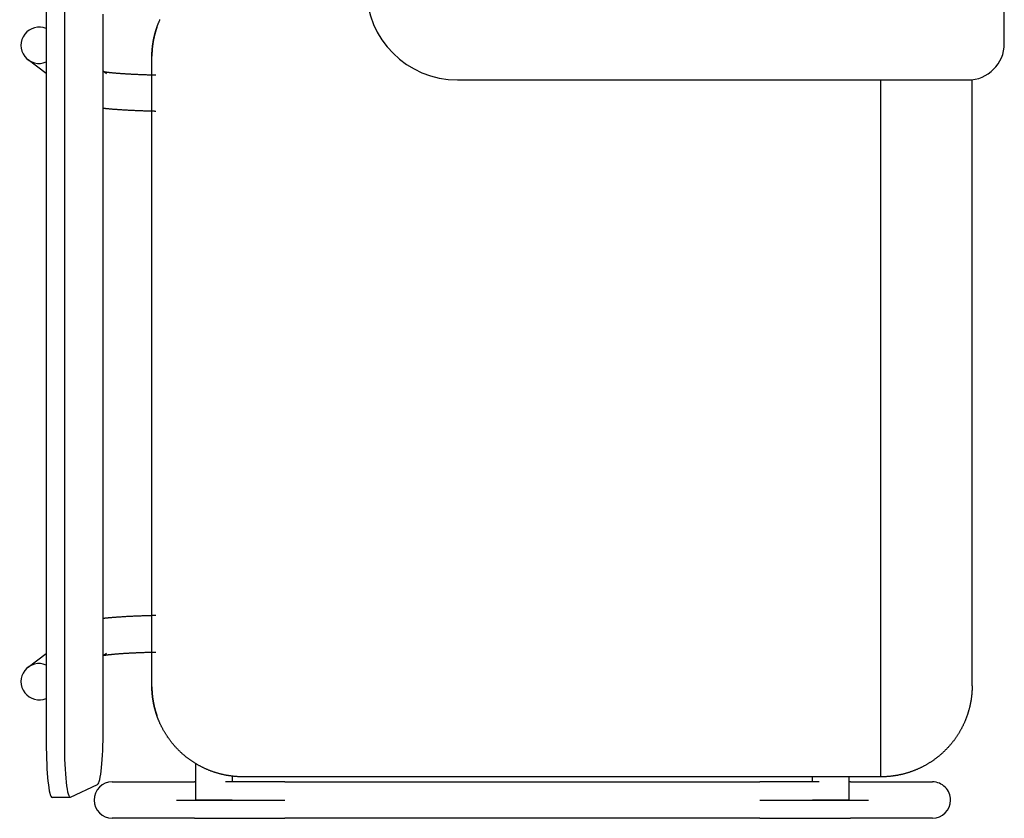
# Model space of a CAD drawing. Header units: metres. Extents: x -1 to 438, y -6 to 53.
# Tile 50 of 149: x 413.319 to 413.86, y 13.9 to 14.338. Entities that reach past the tile are written whole.
import ezdxf

# ---------------------------------------------------------------- set-up
doc = ezdxf.new("R2010")
doc.units = ezdxf.units.M
doc.linetypes.add('CONTINUA', pattern=[0])
doc.layers.add('PA MOBLES ACTUAL', color=7, linetype='CONTINUA', lineweight=25)

msp = doc.modelspace()

# ---------------------------------------------------------------- linework, layer by layer
at = {"layer": 'PA MOBLES ACTUAL', "color": 180, "transparency": 33554687}
for p, q in [((413.85957, 14.32486), (413.85957, 14.58486)), ((413.33397, 14.34803), (413.33397, 13.94111)), ((413.34391, 14.34803), (413.34391, 13.94111)), ((413.36521, 13.94811), (413.36521, 14.34103)), ((413.33397, 14.30841), (413.32402, 14.31597)), ((413.39192, 13.97179), (413.39192, 14.31794)), ((413.39192, 13.97179), (413.39192, 14.31794)), ((413.36521, 14.3098), (413.36699, 14.30845)), ((413.55957, 14.30486), (413.83957, 14.30486)), ((413.79192, 13.92237), (413.79192, 14.30486)), ((413.84192, 13.97237), (413.84192, 14.30499)), ((413.32402, 13.98255), (413.33397, 13.99011)), ((413.36699, 13.99008), (413.36521, 13.98872)), ((413.41605, 13.90959), (413.41605, 13.92958)), ((413.43605, 13.92271), (413.43605, 13.91959)), ((413.79192, 13.92237), (413.44192, 13.92237)), ((413.75431, 13.91959), (413.75431, 13.92237)), ((413.77431, 13.92237), (413.77431, 13.90959)), ((413.34727, 13.91114), (413.36217, 13.91814)), ((413.37018, 13.91959), (413.41524, 13.91959)), ((413.46493, 13.91959), (413.72543, 13.91959)), ((413.77512, 13.91959), (413.82018, 13.91959)), ((413.34711, 13.91111), (413.33717, 13.91111)), ((413.40536, 13.90959), (413.46493, 13.90959)), ((413.43605, 13.90959), (413.41605, 13.90959)), ((413.72543, 13.90959), (413.785, 13.90959)), ((413.77431, 13.90959), (413.75431, 13.90959)), ((413.41524, 13.89959), (413.37018, 13.89959)), ((413.72543, 13.89959), (413.46493, 13.89959)), ((413.82018, 13.89959), (413.77512, 13.89959))]:
    msp.add_line(p, q, dxfattribs=at)
for points in [[(413.39467, 14.33373), (413.3947, 14.33382), (413.39473, 14.33391), (413.39477, 14.33401), (413.3948, 14.3341), (413.39483, 14.33419), (413.39487, 14.33429), (413.3949, 14.33438), (413.39493, 14.33447), (413.39497, 14.33456), (413.395, 14.33466), (413.39503, 14.33475), (413.39507, 14.33484), (413.3951, 14.33493), (413.39514, 14.33503), (413.39517, 14.33512), (413.39521, 14.33521), (413.39524, 14.3353), (413.39528, 14.33539), (413.39531, 14.33549), (413.39535, 14.33558), (413.39539, 14.33567), (413.39542, 14.33576), (413.39546, 14.33585), (413.3955, 14.33594), (413.39553, 14.33604), (413.39557, 14.33613), (413.39561, 14.33622), (413.39564, 14.33631), (413.39568, 14.3364), (413.39572, 14.33649), (413.39585, 14.3368), (413.39598, 14.33711), (413.39611, 14.33741), (413.39624, 14.33772), (413.39638, 14.33802)], [(413.39192, 14.31795), (413.39192, 14.31795), (413.39192, 14.31795), (413.39192, 14.31795), (413.39192, 14.31796), (413.39192, 14.31796), (413.39192, 14.31796), (413.39192, 14.31796), (413.39192, 14.31796), (413.39192, 14.31796), (413.39192, 14.31796), (413.39192, 14.31797), (413.39192, 14.31797), (413.39192, 14.31797), (413.39192, 14.31797), (413.39192, 14.31797), (413.39192, 14.31797), (413.39192, 14.31797), (413.39192, 14.31798), (413.39192, 14.31798), (413.39192, 14.31798), (413.39192, 14.31798), (413.39192, 14.31798), (413.39192, 14.31798), (413.39192, 14.31799), (413.39192, 14.31799), (413.39192, 14.31799), (413.39192, 14.31799), (413.39192, 14.31799), (413.39192, 14.31799), (413.39192, 14.318), (413.39192, 14.318), (413.39192, 14.31801), (413.39192, 14.31801), (413.39192, 14.31802), (413.39192, 14.31802), (413.39192, 14.31803), (413.39192, 14.31803), (413.39192, 14.31804), (413.39192, 14.31805), (413.39192, 14.31805), (413.39192, 14.31806), (413.39192, 14.31806), (413.39192, 14.31807), (413.39192, 14.31808), (413.39192, 14.31808), (413.39192, 14.31809), (413.39192, 14.31809), (413.39192, 14.3181), (413.39192, 14.31811), (413.39192, 14.31811), (413.39192, 14.31812), (413.39192, 14.31812), (413.39192, 14.31813), (413.39192, 14.31814), (413.39192, 14.31814), (413.39192, 14.31815), (413.39192, 14.31816), (413.39192, 14.31816), (413.39192, 14.31817), (413.39192, 14.31818), (413.39192, 14.31818), (413.39192, 14.31819), (413.39192, 14.31819), (413.39192, 14.3182), (413.39192, 14.31821), (413.39192, 14.31821), (413.39192, 14.31822), (413.39192, 14.31823), (413.39192, 14.31823), (413.39192, 14.31824), (413.39192, 14.31824), (413.39192, 14.31825), (413.39192, 14.31826), (413.39192, 14.31826), (413.39192, 14.31827), (413.39192, 14.31828), (413.39192, 14.31828), (413.39192, 14.31829), (413.39192, 14.31829), (413.39192, 14.3183), (413.39192, 14.31831), (413.39192, 14.31831), (413.39192, 14.31832), (413.39192, 14.31833), (413.39192, 14.31833), (413.39192, 14.31834), (413.39193, 14.31834), (413.39193, 14.31835), (413.39193, 14.31836), (413.39193, 14.31836), (413.39193, 14.31842), (413.39193, 14.31849), (413.39193, 14.31855), (413.39193, 14.31862), (413.39193, 14.31869), (413.39194, 14.31875), (413.39194, 14.31882), (413.39194, 14.31889), (413.39194, 14.31896), (413.39194, 14.31903), (413.39195, 14.31909), (413.39195, 14.31916), (413.39195, 14.31923), (413.39195, 14.3193), (413.39196, 14.31937), (413.39196, 14.31944), (413.39196, 14.31951), (413.39197, 14.31958), (413.39197, 14.31965), (413.39197, 14.31972), (413.39197, 14.31979), (413.39198, 14.31986), (413.39198, 14.31993), (413.39199, 14.32), (413.39199, 14.32006), (413.39199, 14.32013), (413.392, 14.3202), (413.392, 14.32026), (413.392, 14.32033), (413.39201, 14.32039), (413.39202, 14.32061), (413.39204, 14.32082), (413.39205, 14.32104), (413.39207, 14.32126), (413.39209, 14.32148), (413.3921, 14.32171), (413.39213, 14.32193), (413.39215, 14.32215), (413.39217, 14.32238), (413.39219, 14.3226), (413.39222, 14.32283), (413.39224, 14.32306), (413.39227, 14.32329), (413.3923, 14.32352), (413.39233, 14.32375), (413.39236, 14.32398), (413.39239, 14.32421), (413.39242, 14.32444), (413.39245, 14.32467), (413.39249, 14.3249), (413.39252, 14.32514), (413.39256, 14.32537), (413.3926, 14.3256), (413.39264, 14.32584), (413.39268, 14.32607), (413.39272, 14.3263), (413.39276, 14.32654), (413.39281, 14.32677), (413.39285, 14.327), (413.3929, 14.32724), (413.39295, 14.32746), (413.39299, 14.32769), (413.39304, 14.32791), (413.39309, 14.32814), (413.39314, 14.32836), (413.39319, 14.32858), (413.39324, 14.3288), (413.3933, 14.32903), (413.39335, 14.32925), (413.3934, 14.32947), (413.39346, 14.32969), (413.39352, 14.32991), (413.39357, 14.33013), (413.39363, 14.33035), (413.39369, 14.33057), (413.39375, 14.33079), (413.39381, 14.331), (413.39387, 14.33122), (413.39394, 14.33143), (413.394, 14.33165), (413.39406, 14.33186), (413.39413, 14.33207), (413.39419, 14.33228), (413.39426, 14.33249), (413.39433, 14.3327), (413.39439, 14.33291), (413.39446, 14.33312), (413.39453, 14.33332), (413.3946, 14.33353), (413.39467, 14.33373)], [(413.39417, 14.3322), (413.39412, 14.33205), (413.39407, 14.33189), (413.39402, 14.33172), (413.39397, 14.33156), (413.39393, 14.3314), (413.39388, 14.33124), (413.39383, 14.33108), (413.39379, 14.33091), (413.39374, 14.33075), (413.3937, 14.33059), (413.39365, 14.33042), (413.39361, 14.33026), (413.39356, 14.33009), (413.39352, 14.32993), (413.39348, 14.32976), (413.39343, 14.32959), (413.39339, 14.32943), (413.39335, 14.32926), (413.39331, 14.32909), (413.39327, 14.32893), (413.39323, 14.32876), (413.39319, 14.32859), (413.39315, 14.32842), (413.39312, 14.32825), (413.39308, 14.32808), (413.39304, 14.32792), (413.39301, 14.32775), (413.39297, 14.32758), (413.39293, 14.32741), (413.3929, 14.32724), (413.39285, 14.327), (413.39281, 14.32677), (413.39276, 14.32654), (413.39272, 14.3263), (413.39268, 14.32607), (413.39264, 14.32584), (413.3926, 14.3256), (413.39256, 14.32537), (413.39252, 14.32514), (413.39249, 14.3249), (413.39245, 14.32467), (413.39242, 14.32444), (413.39239, 14.32421), (413.39236, 14.32398), (413.39233, 14.32375), (413.3923, 14.32352), (413.39227, 14.32329), (413.39224, 14.32306), (413.39222, 14.32283), (413.39219, 14.3226), (413.39217, 14.32238), (413.39215, 14.32215), (413.39213, 14.32193), (413.3921, 14.32171), (413.39209, 14.32148), (413.39207, 14.32126), (413.39205, 14.32104), (413.39204, 14.32082), (413.39202, 14.32061), (413.39201, 14.32039), (413.392, 14.32033), (413.392, 14.32026), (413.392, 14.3202), (413.39199, 14.32013), (413.39199, 14.32006), (413.39199, 14.32), (413.39198, 14.31993), (413.39198, 14.31986), (413.39197, 14.31979), (413.39197, 14.31972), (413.39197, 14.31965), (413.39197, 14.31958), (413.39196, 14.31951), (413.39196, 14.31944), (413.39196, 14.31937), (413.39195, 14.3193), (413.39195, 14.31923), (413.39195, 14.31916), (413.39195, 14.31909), (413.39194, 14.31903), (413.39194, 14.31896), (413.39194, 14.31889), (413.39194, 14.31882), (413.39194, 14.31875), (413.39193, 14.31869), (413.39193, 14.31862), (413.39193, 14.31855), (413.39193, 14.31849), (413.39193, 14.31842), (413.39193, 14.31836), (413.39193, 14.31836), (413.39193, 14.31835), (413.39193, 14.31834), (413.39192, 14.31834), (413.39192, 14.31833), (413.39192, 14.31833), (413.39192, 14.31832), (413.39192, 14.31831), (413.39192, 14.31831), (413.39192, 14.3183), (413.39192, 14.31829), (413.39192, 14.31829), (413.39192, 14.31828), (413.39192, 14.31828), (413.39192, 14.31827), (413.39192, 14.31826), (413.39192, 14.31826), (413.39192, 14.31825), (413.39192, 14.31824), (413.39192, 14.31824), (413.39192, 14.31823), (413.39192, 14.31823), (413.39192, 14.31822), (413.39192, 14.31821), (413.39192, 14.31821), (413.39192, 14.3182), (413.39192, 14.31819), (413.39192, 14.31819), (413.39192, 14.31818), (413.39192, 14.31818), (413.39192, 14.31817), (413.39192, 14.31816), (413.39192, 14.31816), (413.39192, 14.31815), (413.39192, 14.31814), (413.39192, 14.31814), (413.39192, 14.31813), (413.39192, 14.31812), (413.39192, 14.31812), (413.39192, 14.31811), (413.39192, 14.31811), (413.39192, 14.3181), (413.39192, 14.31809), (413.39192, 14.31809), (413.39192, 14.31808), (413.39192, 14.31808), (413.39192, 14.31807), (413.39192, 14.31806), (413.39192, 14.31806), (413.39192, 14.31805), (413.39192, 14.31805), (413.39192, 14.31804), (413.39192, 14.31803), (413.39192, 14.31803), (413.39192, 14.31802), (413.39192, 14.31802), (413.39192, 14.31801), (413.39192, 14.31801), (413.39192, 14.318), (413.39192, 14.318), (413.39192, 14.31799), (413.39192, 14.31799), (413.39192, 14.31799), (413.39192, 14.31799), (413.39192, 14.31799), (413.39192, 14.31799), (413.39192, 14.31798), (413.39192, 14.31798), (413.39192, 14.31798), (413.39192, 14.31798), (413.39192, 14.31798), (413.39192, 14.31798), (413.39192, 14.31797), (413.39192, 14.31797), (413.39192, 14.31797), (413.39192, 14.31797), (413.39192, 14.31797), (413.39192, 14.31797), (413.39192, 14.31797), (413.39192, 14.31796), (413.39192, 14.31796), (413.39192, 14.31796), (413.39192, 14.31796), (413.39192, 14.31796), (413.39192, 14.31796), (413.39192, 14.31796), (413.39192, 14.31795), (413.39192, 14.31795), (413.39192, 14.31795), (413.39192, 14.31794)], [(413.39467, 14.33373), (413.39465, 14.33368), (413.39463, 14.33363), (413.39462, 14.33358), (413.3946, 14.33353), (413.39458, 14.33348), (413.39456, 14.33342), (413.39455, 14.33337), (413.39453, 14.33332), (413.39451, 14.33327), (413.3945, 14.33322), (413.39448, 14.33317), (413.39446, 14.33312), (413.39445, 14.33307), (413.39443, 14.33302), (413.39441, 14.33297), (413.3944, 14.33292), (413.39438, 14.33287), (413.39436, 14.33282), (413.39435, 14.33276), (413.39433, 14.33271), (413.39431, 14.33266), (413.3943, 14.33261), (413.39428, 14.33256), (413.39426, 14.33251), (413.39425, 14.33246), (413.39423, 14.33241), (413.39422, 14.33236), (413.3942, 14.33231), (413.39418, 14.33226), (413.39417, 14.3322)], [(413.36566, 14.30946), (413.36571, 14.30945), (413.36577, 14.30944), (413.36583, 14.30943), (413.36589, 14.30942), (413.36595, 14.30941), (413.36602, 14.3094), (413.36608, 14.30938), (413.36615, 14.30937), (413.36622, 14.30936), (413.36629, 14.30935), (413.36637, 14.30934), (413.36644, 14.30933), (413.36652, 14.30932), (413.3666, 14.30931), (413.36668, 14.30929), (413.36676, 14.30928), (413.36685, 14.30927), (413.36693, 14.30926), (413.36702, 14.30924), (413.36711, 14.30923), (413.3672, 14.30922), (413.3673, 14.30921), (413.36739, 14.30919), (413.36749, 14.30918), (413.36759, 14.30917), (413.36769, 14.30915), (413.3678, 14.30914), (413.3679, 14.30913), (413.36801, 14.30911), (413.36812, 14.3091), (413.36833, 14.30908), (413.36855, 14.30905), (413.36878, 14.30902), (413.36901, 14.309), (413.36925, 14.30897), (413.3695, 14.30895), (413.36975, 14.30892), (413.37001, 14.30889), (413.37028, 14.30887), (413.37055, 14.30884), (413.37083, 14.30881), (413.37112, 14.30879), (413.37141, 14.30876), (413.37171, 14.30873), (413.37201, 14.30871), (413.37233, 14.30868), (413.37265, 14.30865), (413.37297, 14.30863), (413.37331, 14.3086), (413.37365, 14.30857), (413.37399, 14.30855), (413.37435, 14.30852), (413.37471, 14.30849), (413.37507, 14.30847), (413.37545, 14.30844), (413.37583, 14.30842), (413.37622, 14.30839), (413.37661, 14.30837), (413.37701, 14.30834), (413.37742, 14.30831), (413.37786, 14.30829), (413.37831, 14.30826), (413.37877, 14.30823), (413.37922, 14.30821), (413.37969, 14.30818), (413.38016, 14.30816), (413.38063, 14.30813), (413.38111, 14.30811), (413.38159, 14.30809), (413.38208, 14.30806), (413.38257, 14.30804), (413.38307, 14.30802), (413.38357, 14.30799), (413.38408, 14.30797), (413.38458, 14.30795), (413.3851, 14.30793), (413.38562, 14.30791), (413.38614, 14.30789), (413.38667, 14.30787), (413.3872, 14.30785), (413.38773, 14.30783), (413.38827, 14.30781), (413.38881, 14.30779), (413.38935, 14.30777), (413.3899, 14.30776), (413.39045, 14.30774), (413.39101, 14.30772), (413.39157, 14.30771), (413.39213, 14.30769), (413.3927, 14.30768), (413.39275, 14.30768), (413.39279, 14.30768), (413.39284, 14.30767), (413.39289, 14.30767), (413.39294, 14.30767), (413.39299, 14.30767), (413.39304, 14.30767), (413.39309, 14.30767), (413.39314, 14.30767), (413.39319, 14.30766), (413.39323, 14.30766), (413.39328, 14.30766), (413.39333, 14.30766), (413.39338, 14.30766), (413.39343, 14.30766), (413.39348, 14.30766), (413.39353, 14.30766), (413.39358, 14.30766), (413.39363, 14.30765), (413.39368, 14.30765), (413.39373, 14.30765), (413.39377, 14.30765), (413.39382, 14.30765), (413.39387, 14.30765), (413.39392, 14.30765), (413.39397, 14.30765), (413.39402, 14.30764), (413.39407, 14.30764), (413.39412, 14.30764), (413.39417, 14.30764)], [(413.39417, 14.28764), (413.39407, 14.28764), (413.39397, 14.28764), (413.39387, 14.28764), (413.39378, 14.28764), (413.39368, 14.28765), (413.39358, 14.28765), (413.39348, 14.28765), (413.39338, 14.28765), (413.39329, 14.28766), (413.39319, 14.28766), (413.39309, 14.28766), (413.39299, 14.28766), (413.3929, 14.28767), (413.3928, 14.28767), (413.3927, 14.28767), (413.39261, 14.28767), (413.39251, 14.28768), (413.39241, 14.28768), (413.39231, 14.28768), (413.39222, 14.28768), (413.39212, 14.28769), (413.39202, 14.28769), (413.39193, 14.28769), (413.39183, 14.28769), (413.39173, 14.2877), (413.39164, 14.2877), (413.39154, 14.2877), (413.39144, 14.2877), (413.39135, 14.28771), (413.39125, 14.28771), (413.39063, 14.28773), (413.39001, 14.28774), (413.3894, 14.28776), (413.38879, 14.28778), (413.38818, 14.2878), (413.38758, 14.28782), (413.38698, 14.28784), (413.38639, 14.28786), (413.3858, 14.28789), (413.38521, 14.28791), (413.38463, 14.28793), (413.38405, 14.28795), (413.38348, 14.28798), (413.38292, 14.288), (413.38235, 14.28803), (413.3818, 14.28805), (413.38124, 14.28808), (413.3807, 14.2881), (413.38015, 14.28813), (413.37961, 14.28816), (413.37908, 14.28819), (413.37855, 14.28822), (413.37803, 14.28824), (413.37751, 14.28827), (413.377, 14.2883), (413.37649, 14.28833), (413.37598, 14.28836), (413.37549, 14.2884), (413.37499, 14.28843), (413.37451, 14.28846), (413.37411, 14.28849), (413.37372, 14.28851), (413.37333, 14.28854), (413.37295, 14.28857), (413.37258, 14.28859), (413.37222, 14.28862), (413.37186, 14.28865), (413.37151, 14.28867), (413.37116, 14.2887), (413.37082, 14.28873), (413.37049, 14.28875), (413.37016, 14.28878), (413.36984, 14.2888), (413.36953, 14.28883), (413.36922, 14.28886), (413.36891, 14.28888), (413.36862, 14.28891), (413.36832, 14.28894), (413.36804, 14.28896), (413.36776, 14.28899), (413.36748, 14.28902), (413.36721, 14.28904), (413.36694, 14.28907), (413.36668, 14.2891), (413.36643, 14.28912), (413.36618, 14.28915), (413.36593, 14.28918), (413.36569, 14.2892), (413.36545, 14.28923), (413.36522, 14.28926)], [(413.39417, 14.01089), (413.39407, 14.01088), (413.39397, 14.01088), (413.39387, 14.01088), (413.39378, 14.01088), (413.39368, 14.01088), (413.39358, 14.01087), (413.39348, 14.01087), (413.39338, 14.01087), (413.39329, 14.01087), (413.39319, 14.01086), (413.39309, 14.01086), (413.39299, 14.01086), (413.3929, 14.01086), (413.3928, 14.01085), (413.3927, 14.01085), (413.39261, 14.01085), (413.39251, 14.01085), (413.39241, 14.01084), (413.39231, 14.01084), (413.39222, 14.01084), (413.39212, 14.01084), (413.39202, 14.01083), (413.39193, 14.01083), (413.39183, 14.01083), (413.39173, 14.01083), (413.39164, 14.01082), (413.39154, 14.01082), (413.39144, 14.01082), (413.39135, 14.01082), (413.39125, 14.01081), (413.39063, 14.0108), (413.39001, 14.01078), (413.3894, 14.01076), (413.38879, 14.01074), (413.38818, 14.01072), (413.38758, 14.0107), (413.38698, 14.01068), (413.38639, 14.01066), (413.3858, 14.01064), (413.38521, 14.01061), (413.38463, 14.01059), (413.38405, 14.01057), (413.38348, 14.01054), (413.38292, 14.01052), (413.38235, 14.0105), (413.3818, 14.01047), (413.38124, 14.01044), (413.3807, 14.01042), (413.38015, 14.01039), (413.37961, 14.01036), (413.37908, 14.01034), (413.37855, 14.01031), (413.37803, 14.01028), (413.37751, 14.01025), (413.377, 14.01022), (413.37649, 14.01019), (413.37598, 14.01016), (413.37549, 14.01013), (413.37499, 14.01009), (413.37451, 14.01006), (413.37411, 14.01004), (413.37372, 14.01001), (413.37333, 14.00998), (413.37295, 14.00995), (413.37258, 14.00993), (413.37222, 14.0099), (413.37186, 14.00988), (413.37151, 14.00985), (413.37116, 14.00982), (413.37082, 14.0098), (413.37049, 14.00977), (413.37016, 14.00974), (413.36984, 14.00972), (413.36953, 14.00969), (413.36922, 14.00967), (413.36891, 14.00964), (413.36862, 14.00961), (413.36832, 14.00959), (413.36804, 14.00956), (413.36776, 14.00953), (413.36748, 14.00951), (413.36721, 14.00948), (413.36694, 14.00945), (413.36668, 14.00943), (413.36643, 14.0094), (413.36618, 14.00937), (413.36593, 14.00935), (413.36569, 14.00932), (413.36545, 14.00929), (413.36522, 14.00926)], [(413.36566, 13.98907), (413.36571, 13.98908), (413.36577, 13.98909), (413.36583, 13.9891), (413.36589, 13.98911), (413.36595, 13.98912), (413.36602, 13.98913), (413.36608, 13.98914), (413.36615, 13.98915), (413.36622, 13.98916), (413.36629, 13.98917), (413.36637, 13.98918), (413.36644, 13.98919), (413.36652, 13.98921), (413.3666, 13.98922), (413.36668, 13.98923), (413.36676, 13.98924), (413.36685, 13.98925), (413.36693, 13.98927), (413.36702, 13.98928), (413.36711, 13.98929), (413.3672, 13.9893), (413.3673, 13.98932), (413.36739, 13.98933), (413.36749, 13.98934), (413.36759, 13.98935), (413.36769, 13.98937), (413.3678, 13.98938), (413.3679, 13.98939), (413.36801, 13.98941), (413.36812, 13.98942), (413.36833, 13.98945), (413.36855, 13.98947), (413.36878, 13.9895), (413.36901, 13.98952), (413.36925, 13.98955), (413.3695, 13.98958), (413.36975, 13.9896), (413.37001, 13.98963), (413.37028, 13.98966), (413.37055, 13.98968), (413.37083, 13.98971), (413.37112, 13.98973), (413.37141, 13.98976), (413.37171, 13.98979), (413.37201, 13.98982), (413.37233, 13.98984), (413.37265, 13.98987), (413.37297, 13.9899), (413.37331, 13.98992), (413.37365, 13.98995), (413.37399, 13.98997), (413.37435, 13.99), (413.37471, 13.99003), (413.37507, 13.99005), (413.37545, 13.99008), (413.37583, 13.99011), (413.37622, 13.99013), (413.37661, 13.99016), (413.37701, 13.99018), (413.37742, 13.99021), (413.37786, 13.99024), (413.37831, 13.99026), (413.37877, 13.99029), (413.37922, 13.99031), (413.37969, 13.99034), (413.38016, 13.99036), (413.38063, 13.99039), (413.38111, 13.99041), (413.38159, 13.99044), (413.38208, 13.99046), (413.38257, 13.99048), (413.38307, 13.99051), (413.38357, 13.99053), (413.38408, 13.99055), (413.38458, 13.99057), (413.3851, 13.99059), (413.38562, 13.99061), (413.38614, 13.99063), (413.38667, 13.99065), (413.3872, 13.99067), (413.38773, 13.99069), (413.38827, 13.99071), (413.38881, 13.99073), (413.38935, 13.99075), (413.3899, 13.99076), (413.39045, 13.99078), (413.39101, 13.9908), (413.39157, 13.99081), (413.39213, 13.99083), (413.3927, 13.99084), (413.39275, 13.99085), (413.39279, 13.99085), (413.39284, 13.99085), (413.39289, 13.99085), (413.39294, 13.99085), (413.39299, 13.99085), (413.39304, 13.99085), (413.39309, 13.99085), (413.39314, 13.99086), (413.39319, 13.99086), (413.39323, 13.99086), (413.39328, 13.99086), (413.39333, 13.99086), (413.39338, 13.99086), (413.39343, 13.99086), (413.39348, 13.99086), (413.39353, 13.99087), (413.39358, 13.99087), (413.39363, 13.99087), (413.39368, 13.99087), (413.39373, 13.99087), (413.39377, 13.99087), (413.39382, 13.99087), (413.39387, 13.99087), (413.39392, 13.99088), (413.39397, 13.99088), (413.39402, 13.99088), (413.39407, 13.99088), (413.39412, 13.99088), (413.39417, 13.99088)], [(413.39467, 13.956), (413.39466, 13.95603), (413.39465, 13.95605), (413.39464, 13.95608), (413.39463, 13.9561), (413.39463, 13.95613), (413.39462, 13.95615), (413.39461, 13.95618), (413.3946, 13.9562), (413.39459, 13.95623), (413.39458, 13.95625), (413.39457, 13.95628), (413.39457, 13.9563), (413.39456, 13.95633), (413.39455, 13.95635), (413.39454, 13.95638), (413.39453, 13.9564), (413.39452, 13.95643), (413.39452, 13.95645), (413.39451, 13.95647), (413.3945, 13.9565), (413.39449, 13.95652), (413.39448, 13.95655), (413.39448, 13.95657), (413.39447, 13.9566), (413.39446, 13.95662), (413.39445, 13.95665), (413.39444, 13.95667), (413.39443, 13.95669), (413.39443, 13.95672), (413.39442, 13.95674), (413.39437, 13.9569), (413.39432, 13.95705), (413.39427, 13.95721), (413.39422, 13.95736), (413.39417, 13.95752), (413.39412, 13.95768), (413.39407, 13.95784), (413.39402, 13.958), (413.39398, 13.95816), (413.39393, 13.95832), (413.39388, 13.95848), (413.39384, 13.95865), (413.39379, 13.95881), (413.39374, 13.95898), (413.3937, 13.95914), (413.39365, 13.95931), (413.39361, 13.95947), (413.39356, 13.95964), (413.39352, 13.95981), (413.39348, 13.95998), (413.39343, 13.96014), (413.39339, 13.96031), (413.39335, 13.96048), (413.39331, 13.96065), (413.39327, 13.96082), (413.39323, 13.96099), (413.39319, 13.96116), (413.39315, 13.96133), (413.39311, 13.9615), (413.39307, 13.96167), (413.39304, 13.96184), (413.393, 13.96201), (413.39296, 13.96218), (413.39293, 13.96235), (413.39289, 13.96252), (413.39286, 13.96269), (413.39283, 13.96287), (413.39279, 13.96304), (413.39276, 13.96321), (413.39273, 13.96338), (413.3927, 13.96354), (413.39267, 13.96371), (413.39264, 13.96388), (413.39261, 13.96405), (413.39258, 13.96422), (413.39256, 13.96439), (413.39253, 13.96455), (413.3925, 13.96472), (413.39248, 13.96489), (413.39245, 13.96505), (413.39243, 13.96522), (413.39241, 13.96538), (413.39238, 13.96554), (413.39236, 13.96571), (413.39234, 13.96587), (413.39232, 13.96603), (413.3923, 13.96619), (413.39228, 13.96635), (413.39226, 13.96651), (413.39224, 13.96666), (413.39223, 13.96679), (413.39221, 13.96692), (413.3922, 13.96705), (413.39219, 13.96718), (413.39217, 13.96731), (413.39216, 13.96745), (413.39215, 13.96758), (413.39213, 13.96772), (413.39212, 13.96785), (413.39211, 13.96799), (413.3921, 13.96813), (413.39209, 13.96827), (413.39207, 13.96841), (413.39206, 13.96855), (413.39205, 13.96868), (413.39204, 13.96882), (413.39203, 13.96896), (413.39202, 13.9691), (413.39202, 13.96924), (413.39201, 13.96938), (413.392, 13.96951), (413.39199, 13.96965), (413.39198, 13.96979), (413.39198, 13.96992), (413.39197, 13.97006), (413.39196, 13.97019), (413.39196, 13.97032), (413.39195, 13.97045), (413.39195, 13.97058), (413.39194, 13.9707), (413.39194, 13.97072), (413.39194, 13.97073), (413.39194, 13.97075), (413.39194, 13.97076), (413.39194, 13.97078), (413.39194, 13.97079), (413.39194, 13.97081), (413.39194, 13.97082), (413.39194, 13.97084), (413.39194, 13.97086), (413.39194, 13.97087), (413.39194, 13.97089), (413.39194, 13.9709), (413.39194, 13.97092), (413.39194, 13.97093), (413.39194, 13.97095), (413.39194, 13.97097), (413.39193, 13.97098), (413.39193, 13.971), (413.39193, 13.97101), (413.39193, 13.97103), (413.39193, 13.97104), (413.39193, 13.97106), (413.39193, 13.97108), (413.39193, 13.97109), (413.39193, 13.97111), (413.39193, 13.97112), (413.39193, 13.97114), (413.39193, 13.97116), (413.39193, 13.97117), (413.39193, 13.97119), (413.39193, 13.97121), (413.39193, 13.97122), (413.39193, 13.97124), (413.39193, 13.97125), (413.39193, 13.97127), (413.39193, 13.97129), (413.39193, 13.9713), (413.39193, 13.97132), (413.39193, 13.97133), (413.39193, 13.97135), (413.39193, 13.97136), (413.39193, 13.97138), (413.39192, 13.9714), (413.39192, 13.97141), (413.39192, 13.97143), (413.39192, 13.97144), (413.39192, 13.97146), (413.39192, 13.97147), (413.39192, 13.97149), (413.39192, 13.9715), (413.39192, 13.97152), (413.39192, 13.97153), (413.39192, 13.97155), (413.39192, 13.97156), (413.39192, 13.97158), (413.39192, 13.97159), (413.39192, 13.97161), (413.39192, 13.97162), (413.39192, 13.97164), (413.39192, 13.97164), (413.39192, 13.97164), (413.39192, 13.97165), (413.39192, 13.97165), (413.39192, 13.97166), (413.39192, 13.97166), (413.39192, 13.97167), (413.39192, 13.97167), (413.39192, 13.97168), (413.39192, 13.97168), (413.39192, 13.97169), (413.39192, 13.97169), (413.39192, 13.9717), (413.39192, 13.9717), (413.39192, 13.9717), (413.39192, 13.97171), (413.39192, 13.97171), (413.39192, 13.97172), (413.39192, 13.97172), (413.39192, 13.97173), (413.39192, 13.97173), (413.39192, 13.97174), (413.39192, 13.97174), (413.39192, 13.97174), (413.39192, 13.97175), (413.39192, 13.97175), (413.39192, 13.97176), (413.39192, 13.97176), (413.39192, 13.97176), (413.39192, 13.97179)], [(413.39192, 13.97177), (413.39192, 13.97176), (413.39192, 13.97176), (413.39192, 13.97176), (413.39192, 13.97175), (413.39192, 13.97175), (413.39192, 13.97174), (413.39192, 13.97174), (413.39192, 13.97174), (413.39192, 13.97173), (413.39192, 13.97173), (413.39192, 13.97172), (413.39192, 13.97172), (413.39192, 13.97171), (413.39192, 13.97171), (413.39192, 13.9717), (413.39192, 13.9717), (413.39192, 13.9717), (413.39192, 13.97169), (413.39192, 13.97169), (413.39192, 13.97168), (413.39192, 13.97168), (413.39192, 13.97167), (413.39192, 13.97167), (413.39192, 13.97166), (413.39192, 13.97166), (413.39192, 13.97165), (413.39192, 13.97165), (413.39192, 13.97164), (413.39192, 13.97164), (413.39192, 13.97164), (413.39192, 13.97162), (413.39192, 13.97161), (413.39192, 13.97159), (413.39192, 13.97158), (413.39192, 13.97156), (413.39192, 13.97155), (413.39192, 13.97153), (413.39192, 13.97152), (413.39192, 13.9715), (413.39192, 13.97149), (413.39192, 13.97147), (413.39192, 13.97146), (413.39192, 13.97144), (413.39192, 13.97143), (413.39192, 13.97141), (413.39192, 13.9714), (413.39193, 13.97138), (413.39193, 13.97136), (413.39193, 13.97135), (413.39193, 13.97133), (413.39193, 13.97132), (413.39193, 13.9713), (413.39193, 13.97129), (413.39193, 13.97127), (413.39193, 13.97125), (413.39193, 13.97124), (413.39193, 13.97122), (413.39193, 13.97121), (413.39193, 13.97119), (413.39193, 13.97117), (413.39193, 13.97116), (413.39193, 13.97114), (413.39193, 13.97112), (413.39193, 13.97111), (413.39193, 13.97109), (413.39193, 13.97108), (413.39193, 13.97106), (413.39193, 13.97104), (413.39193, 13.97103), (413.39193, 13.97101), (413.39193, 13.971), (413.39193, 13.97098), (413.39194, 13.97097), (413.39194, 13.97095), (413.39194, 13.97093), (413.39194, 13.97092), (413.39194, 13.9709), (413.39194, 13.97089), (413.39194, 13.97087), (413.39194, 13.97086), (413.39194, 13.97084), (413.39194, 13.97082), (413.39194, 13.97081), (413.39194, 13.97079), (413.39194, 13.97078), (413.39194, 13.97076), (413.39194, 13.97075), (413.39194, 13.97073), (413.39194, 13.97072), (413.39194, 13.9707), (413.39195, 13.97058), (413.39195, 13.97045), (413.39196, 13.97032), (413.39196, 13.97019), (413.39197, 13.97006), (413.39198, 13.96992), (413.39198, 13.96979), (413.39199, 13.96965), (413.392, 13.96951), (413.39201, 13.96938), (413.39202, 13.96924), (413.39202, 13.9691), (413.39203, 13.96896), (413.39204, 13.96882), (413.39205, 13.96868), (413.39206, 13.96855), (413.39207, 13.96841), (413.39209, 13.96827), (413.3921, 13.96813), (413.39211, 13.96799), (413.39212, 13.96785), (413.39213, 13.96772), (413.39215, 13.96758), (413.39216, 13.96745), (413.39217, 13.96731), (413.39219, 13.96718), (413.3922, 13.96705), (413.39221, 13.96692), (413.39223, 13.96679), (413.39224, 13.96666), (413.39226, 13.96651), (413.39228, 13.96635), (413.3923, 13.96619), (413.39232, 13.96603), (413.39234, 13.96587), (413.39236, 13.96571), (413.39238, 13.96554), (413.39241, 13.96538), (413.39243, 13.96522), (413.39245, 13.96505), (413.39248, 13.96489), (413.3925, 13.96472), (413.39253, 13.96455), (413.39256, 13.96439), (413.39258, 13.96422), (413.39261, 13.96405), (413.39264, 13.96388), (413.39267, 13.96371), (413.3927, 13.96354), (413.39273, 13.96338), (413.39276, 13.96321), (413.39279, 13.96304), (413.39283, 13.96287), (413.39286, 13.96269), (413.39289, 13.96252), (413.39293, 13.96235), (413.39296, 13.96218), (413.393, 13.96201), (413.39304, 13.96184), (413.39307, 13.96167), (413.3931, 13.96153), (413.39314, 13.96139), (413.39317, 13.96125), (413.3932, 13.9611), (413.39323, 13.96096), (413.39327, 13.96082), (413.3933, 13.96068), (413.39333, 13.96054), (413.39337, 13.9604), (413.3934, 13.96026), (413.39344, 13.96012), (413.39347, 13.95998), (413.39351, 13.95984), (413.39355, 13.9597), (413.39358, 13.95956), (413.39362, 13.95942), (413.39366, 13.95928), (413.3937, 13.95914), (413.39373, 13.95901), (413.39377, 13.95887), (413.39381, 13.95873), (413.39385, 13.9586), (413.39389, 13.95846), (413.39393, 13.95833), (413.39397, 13.95819), (413.39401, 13.95806), (413.39405, 13.95792), (413.39409, 13.95779), (413.39413, 13.95766), (413.39417, 13.95753)], [(413.84192, 13.97237), (413.84192, 13.97212), (413.84192, 13.97187), (413.84191, 13.97162), (413.84191, 13.97136), (413.8419, 13.97111), (413.8419, 13.97086), (413.84189, 13.9706), (413.84188, 13.97034), (413.84187, 13.97008), (413.84185, 13.96982), (413.84184, 13.96956), (413.84182, 13.9693), (413.84181, 13.96904), (413.84179, 13.96878), (413.84177, 13.96851), (413.84175, 13.96825), (413.84172, 13.96798), (413.8417, 13.96772), (413.84167, 13.96745), (413.84165, 13.96718), (413.84162, 13.96692), (413.84159, 13.96665), (413.84156, 13.96638), (413.84153, 13.96611), (413.84149, 13.96584), (413.84146, 13.96558), (413.84142, 13.96531), (413.84138, 13.96504), (413.84134, 13.96477), (413.8413, 13.9645), (413.84127, 13.96437), (413.84125, 13.96423), (413.84123, 13.96409), (413.84121, 13.96396), (413.84118, 13.96382), (413.84116, 13.96368), (413.84113, 13.96355), (413.84111, 13.96341), (413.84109, 13.96327), (413.84106, 13.96314), (413.84103, 13.963), (413.84101, 13.96287), (413.84098, 13.96273), (413.84095, 13.96259), (413.84093, 13.96246), (413.8409, 13.96232), (413.84087, 13.96219), (413.84084, 13.96205), (413.84082, 13.96192), (413.84079, 13.96178), (413.84076, 13.96165), (413.84073, 13.96151), (413.8407, 13.96138), (413.84067, 13.96125), (413.84064, 13.96111), (413.84061, 13.96098), (413.84057, 13.96085), (413.84054, 13.96071), (413.84051, 13.96058), (413.84048, 13.96045)], [(413.84048, 13.96045), (413.84042, 13.9602), (413.84035, 13.95995), (413.84029, 13.95969), (413.84022, 13.95944), (413.84015, 13.95919), (413.84008, 13.95894), (413.84001, 13.95869), (413.83994, 13.95844), (413.83987, 13.9582), (413.83979, 13.95795), (413.83972, 13.9577), (413.83964, 13.95745), (413.83956, 13.9572), (413.83948, 13.95696), (413.8394, 13.95671), (413.83932, 13.95646), (413.83924, 13.95622), (413.83915, 13.95597), (413.83907, 13.95573), (413.83898, 13.95548), (413.83889, 13.95524), (413.8388, 13.95499), (413.83871, 13.95475), (413.83862, 13.95451), (413.83853, 13.95427), (413.83843, 13.95402), (413.83834, 13.95378), (413.83824, 13.95354), (413.83814, 13.9533), (413.83804, 13.95306), (413.83791, 13.95276), (413.83778, 13.95245), (413.83765, 13.95214), (413.83751, 13.95184), (413.83737, 13.95154), (413.83723, 13.95123), (413.83709, 13.95093), (413.83695, 13.95063), (413.8368, 13.95033), (413.83665, 13.95003), (413.8365, 13.94974), (413.83635, 13.94944), (413.8362, 13.94915), (413.83604, 13.94885), (413.83589, 13.94856), (413.83573, 13.94827), (413.83557, 13.94798), (413.8354, 13.94769), (413.83524, 13.9474), (413.83507, 13.94712), (413.83491, 13.94683), (413.83474, 13.94655), (413.83457, 13.94626), (413.83439, 13.94598), (413.83422, 13.9457), (413.83404, 13.94543), (413.83386, 13.94515), (413.83368, 13.94487), (413.8335, 13.9446), (413.83332, 13.94433), (413.83313, 13.94406), (413.83295, 13.94379), (413.83276, 13.94352), (413.83257, 13.94325), (413.83238, 13.94299), (413.83219, 13.94273), (413.83199, 13.94246), (413.8318, 13.9422), (413.8316, 13.94195), (413.8314, 13.94169), (413.8312, 13.94143), (413.831, 13.94118), (413.8308, 13.94093), (413.8306, 13.94068), (413.83039, 13.94043), (413.83019, 13.94018), (413.82998, 13.93994), (413.82977, 13.9397), (413.82956, 13.93946), (413.82935, 13.93922), (413.82914, 13.93898), (413.82892, 13.93874), (413.82871, 13.93851), (413.82849, 13.93827), (413.82828, 13.93804), (413.82806, 13.93781), (413.82784, 13.93759), (413.82762, 13.93736), (413.8274, 13.93714), (413.82718, 13.93692), (413.82696, 13.9367), (413.82674, 13.93648), (413.82652, 13.93627), (413.82629, 13.93605), (413.82606, 13.93584), (413.82583, 13.93562), (413.8256, 13.93541), (413.82537, 13.9352), (413.82513, 13.93499), (413.8249, 13.93478), (413.82466, 13.93457), (413.82442, 13.93437), (413.82417, 13.93416), (413.82393, 13.93396), (413.82368, 13.93375), (413.82344, 13.93355), (413.82319, 13.93335), (413.82294, 13.93315), (413.82268, 13.93295), (413.82243, 13.93275), (413.82217, 13.93256), (413.82192, 13.93236), (413.82166, 13.93217), (413.8214, 13.93198), (413.82114, 13.93179), (413.82087, 13.9316), (413.82061, 13.93141), (413.82034, 13.93123), (413.82007, 13.93104), (413.8198, 13.93086), (413.81953, 13.93068), (413.81926, 13.9305), (413.81898, 13.93032), (413.81871, 13.93015), (413.81843, 13.92997), (413.81815, 13.9298), (413.81787, 13.92963), (413.81759, 13.92946), (413.81731, 13.92929), (413.81702, 13.92912), (413.81674, 13.92896), (413.81645, 13.9288), (413.81616, 13.92864), (413.81587, 13.92848), (413.81558, 13.92832), (413.81529, 13.92816), (413.815, 13.92801), (413.8147, 13.92786), (413.81441, 13.92771), (413.81411, 13.92756), (413.81381, 13.92741), (413.81352, 13.92727), (413.81322, 13.92713), (413.81292, 13.92699), (413.81261, 13.92685), (413.81231, 13.92671), (413.81201, 13.92658), (413.8117, 13.92645), (413.8114, 13.92632), (413.81109, 13.92619), (413.81078, 13.92606), (413.81048, 13.92594), (413.81017, 13.92581), (413.80986, 13.92569), (413.80955, 13.92558), (413.80923, 13.92546), (413.80892, 13.92535), (413.80861, 13.92523), (413.80829, 13.92512), (413.80798, 13.92502), (413.80766, 13.92491), (413.80735, 13.92481), (413.80703, 13.9247), (413.80671, 13.92461), (413.8064, 13.92451), (413.80608, 13.92441), (413.80576, 13.92432), (413.80544, 13.92423), (413.80512, 13.92414), (413.8048, 13.92405), (413.80448, 13.92397), (413.80416, 13.92389), (413.80384, 13.92381), (413.80351, 13.92373), (413.80319, 13.92365), (413.80287, 13.92358), (413.80255, 13.92351), (413.80222, 13.92344), (413.8019, 13.92337), (413.80158, 13.92331), (413.80125, 13.92324), (413.80093, 13.92318), (413.8006, 13.92313), (413.80028, 13.92307), (413.79996, 13.92302), (413.79963, 13.92296), (413.79931, 13.92291), (413.79898, 13.92287), (413.79866, 13.92282), (413.79834, 13.92278), (413.79801, 13.92274), (413.79769, 13.9227), (413.79737, 13.92266), (413.79704, 13.92263), (413.79672, 13.9226), (413.7964, 13.92257), (413.79607, 13.92254), (413.79575, 13.92251), (413.79543, 13.92249), (413.79511, 13.92247), (413.79479, 13.92245), (413.79447, 13.92243), (413.79415, 13.92242), (413.79383, 13.9224), (413.79351, 13.92239), (413.79319, 13.92238), (413.79287, 13.92237), (413.79255, 13.92237), (413.79224, 13.92237), (413.79192, 13.92237)], [(413.39417, 13.95753), (413.39418, 13.95747), (413.3942, 13.95742), (413.39422, 13.95737), (413.39423, 13.95732), (413.39425, 13.95727), (413.39426, 13.95722), (413.39428, 13.95717), (413.3943, 13.95712), (413.39431, 13.95707), (413.39433, 13.95702), (413.39435, 13.95697), (413.39436, 13.95691), (413.39438, 13.95686), (413.3944, 13.95681), (413.39441, 13.95676), (413.39443, 13.95671), (413.39445, 13.95666), (413.39446, 13.95661), (413.39448, 13.95656), (413.3945, 13.95651), (413.39451, 13.95646), (413.39453, 13.95641), (413.39455, 13.95636), (413.39456, 13.95631), (413.39458, 13.95626), (413.3946, 13.9562), (413.39462, 13.95615), (413.39463, 13.9561), (413.39465, 13.95605), (413.39467, 13.956)], [(413.44192, 13.92237), (413.4416, 13.92237), (413.44129, 13.92237), (413.44097, 13.92237), (413.44065, 13.92238), (413.44034, 13.92239), (413.44002, 13.9224), (413.4397, 13.92241), (413.43938, 13.92243), (413.43906, 13.92245), (413.43874, 13.92247), (413.43842, 13.92249), (413.4381, 13.92251), (413.43778, 13.92254), (413.43746, 13.92257), (413.43714, 13.92259), (413.43682, 13.92263), (413.43649, 13.92266), (413.43617, 13.9227), (413.43585, 13.92274), (413.43553, 13.92278), (413.4352, 13.92282), (413.43488, 13.92286), (413.43456, 13.92291), (413.43423, 13.92296), (413.43391, 13.92301), (413.43359, 13.92306), (413.43326, 13.92312), (413.43294, 13.92318), (413.43262, 13.92324), (413.43229, 13.9233), (413.43197, 13.92336), (413.43165, 13.92343), (413.43132, 13.9235), (413.431, 13.92357), (413.43068, 13.92364), (413.43036, 13.92372), (413.43004, 13.9238), (413.42971, 13.92388), (413.42939, 13.92396), (413.42907, 13.92404), (413.42875, 13.92413), (413.42843, 13.92422), (413.42811, 13.92431), (413.42779, 13.9244), (413.42747, 13.9245), (413.42716, 13.92459), (413.42684, 13.92469), (413.42652, 13.9248), (413.4262, 13.9249), (413.42589, 13.925), (413.42557, 13.92511), (413.42526, 13.92522), (413.42494, 13.92533), (413.42463, 13.92545), (413.42432, 13.92556), (413.42401, 13.92568), (413.42369, 13.9258), (413.42338, 13.92593), (413.42308, 13.92605), (413.42277, 13.92618), (413.42246, 13.92631), (413.42215, 13.92644), (413.42185, 13.92657), (413.42154, 13.92671), (413.42124, 13.92684), (413.42093, 13.92698), (413.42063, 13.92712), (413.42033, 13.92727), (413.42003, 13.92741), (413.41973, 13.92756), (413.41943, 13.92771), (413.41914, 13.92786), (413.41884, 13.92801), (413.41854, 13.92816), (413.41825, 13.92832), (413.41796, 13.92848), (413.41767, 13.92864), (413.41738, 13.9288), (413.41709, 13.92897), (413.4168, 13.92913), (413.41651, 13.9293), (413.41623, 13.92947), (413.41595, 13.92964), (413.41566, 13.92981), (413.41538, 13.92999), (413.4151, 13.93016), (413.41482, 13.93034), (413.41455, 13.93052), (413.41427, 13.9307), (413.414, 13.93089), (413.41372, 13.93107), (413.41345, 13.93126), (413.41318, 13.93144), (413.41292, 13.93163), (413.41265, 13.93183), (413.41239, 13.93202), (413.41212, 13.93221), (413.41186, 13.93241), (413.4116, 13.9326), (413.41134, 13.9328), (413.41108, 13.933), (413.41083, 13.9332), (413.41058, 13.93341), (413.41032, 13.93361), (413.41007, 13.93382), (413.40983, 13.93402), (413.40958, 13.93423), (413.40933, 13.93444), (413.40909, 13.93465), (413.40885, 13.93486), (413.40861, 13.93507), (413.40837, 13.93529), (413.40813, 13.9355), (413.4079, 13.93572), (413.40767, 13.93594), (413.40744, 13.93615), (413.40721, 13.93637), (413.40698, 13.93659), (413.40676, 13.93681), (413.40653, 13.93704), (413.40631, 13.93726), (413.40609, 13.93748), (413.40587, 13.93771), (413.40566, 13.93794), (413.40544, 13.93817), (413.40522, 13.9384), (413.40501, 13.93863), (413.40479, 13.93887), (413.40458, 13.93911), (413.40437, 13.93935), (413.40416, 13.93959), (413.40395, 13.93983), (413.40374, 13.94007), (413.40353, 13.94032), (413.40333, 13.94057), (413.40312, 13.94082), (413.40292, 13.94107), (413.40272, 13.94132), (413.40252, 13.94158), (413.40232, 13.94183), (413.40212, 13.94209), (413.40193, 13.94235), (413.40173, 13.94261), (413.40154, 13.94288), (413.40135, 13.94314), (413.40116, 13.94341), (413.40097, 13.94367), (413.40078, 13.94394), (413.40059, 13.94421), (413.40041, 13.94448), (413.40023, 13.94476), (413.40005, 13.94503), (413.39987, 13.94531), (413.39969, 13.94559), (413.39952, 13.94587), (413.39934, 13.94615), (413.39917, 13.94643), (413.399, 13.94671), (413.39883, 13.947), (413.39866, 13.94728), (413.3985, 13.94757), (413.39833, 13.94786), (413.39817, 13.94815), (413.39801, 13.94844), (413.39786, 13.94873), (413.3977, 13.94902), (413.39754, 13.94932), (413.39739, 13.94961), (413.39724, 13.94991), (413.39709, 13.95021), (413.39695, 13.95051), (413.3968, 13.95081), (413.39666, 13.95111), (413.39652, 13.95141), (413.39638, 13.95171), (413.39624, 13.95202), (413.39611, 13.95232), (413.39598, 13.95263), (413.39585, 13.95293), (413.39572, 13.95324), (413.39568, 13.95333), (413.39564, 13.95342), (413.39561, 13.95351), (413.39557, 13.9536), (413.39553, 13.9537), (413.3955, 13.95379), (413.39546, 13.95388), (413.39542, 13.95397), (413.39539, 13.95406), (413.39535, 13.95415), (413.39531, 13.95425), (413.39528, 13.95434), (413.39524, 13.95443), (413.39521, 13.95452), (413.39517, 13.95461), (413.39514, 13.95471), (413.3951, 13.9548), (413.39507, 13.95489), (413.39503, 13.95498), (413.395, 13.95507), (413.39497, 13.95517), (413.39493, 13.95526), (413.3949, 13.95535), (413.39487, 13.95545), (413.39483, 13.95554), (413.3948, 13.95563), (413.39477, 13.95572), (413.39473, 13.95582), (413.3947, 13.95591), (413.39467, 13.956)], [(413.41605, 13.91959), (413.41601, 13.91959), (413.41598, 13.91959), (413.41595, 13.91959), (413.41591, 13.91959), (413.41588, 13.91959), (413.41585, 13.91959), (413.41582, 13.91959), (413.41578, 13.91959), (413.41575, 13.91959), (413.41572, 13.91959), (413.41569, 13.91959), (413.41566, 13.91959), (413.41564, 13.91959), (413.41561, 13.91959), (413.41558, 13.91959), (413.41555, 13.91959), (413.41553, 13.91959), (413.4155, 13.91959), (413.41548, 13.91959), (413.41545, 13.91959), (413.41543, 13.91959), (413.4154, 13.91959), (413.41538, 13.91959), (413.41536, 13.91959), (413.41534, 13.91959), (413.41532, 13.91959), (413.4153, 13.91959), (413.41528, 13.91959), (413.41526, 13.91959), (413.41524, 13.91959)], [(413.46493, 13.91959), (413.46428, 13.91959), (413.46363, 13.91959), (413.46298, 13.91959), (413.46233, 13.91959), (413.46168, 13.91959), (413.46104, 13.91959), (413.46039, 13.91959), (413.45974, 13.91959), (413.4591, 13.91959), (413.45846, 13.91959), (413.45781, 13.91959), (413.45717, 13.91959), (413.45653, 13.91959), (413.45589, 13.91959), (413.45526, 13.91959), (413.45462, 13.91959), (413.45399, 13.91959), (413.45336, 13.91959), (413.45273, 13.91959), (413.4521, 13.91959), (413.45148, 13.91959), (413.45085, 13.91959), (413.45023, 13.91959), (413.44961, 13.91959), (413.44899, 13.91959), (413.44838, 13.91959), (413.44777, 13.91959), (413.44716, 13.91959), (413.44655, 13.91959), (413.44595, 13.91959), (413.44546, 13.91959), (413.44496, 13.91959), (413.44448, 13.91959), (413.44399, 13.91959), (413.44351, 13.91959), (413.44303, 13.91959), (413.44255, 13.91959), (413.44207, 13.91959), (413.4416, 13.91959), (413.44113, 13.91959), (413.44066, 13.91959), (413.4402, 13.91959), (413.43974, 13.91959), (413.43928, 13.91959), (413.43882, 13.91959), (413.43837, 13.91959), (413.43792, 13.91959), (413.43748, 13.91959), (413.43703, 13.91959), (413.43659, 13.91959), (413.43616, 13.91959), (413.43572, 13.91959), (413.43529, 13.91959), (413.43486, 13.91959), (413.43444, 13.91959), (413.43402, 13.91959), (413.4336, 13.91959), (413.43319, 13.91959), (413.43278, 13.91959), (413.43237, 13.91959)], [(413.75799, 13.91959), (413.75795, 13.91959), (413.75791, 13.91959), (413.75788, 13.91959), (413.75784, 13.91959), (413.75781, 13.91959), (413.75777, 13.91959), (413.75774, 13.91959), (413.7577, 13.91959), (413.75767, 13.91959), (413.75763, 13.91959), (413.7576, 13.91959), (413.75756, 13.91959), (413.75753, 13.91959), (413.75749, 13.91959), (413.75745, 13.91959), (413.75742, 13.91959), (413.75738, 13.91959), (413.75735, 13.91959), (413.75731, 13.91959), (413.75728, 13.91959), (413.75724, 13.91959), (413.7572, 13.91959), (413.75717, 13.91959), (413.75713, 13.91959), (413.7571, 13.91959), (413.75706, 13.91959), (413.75703, 13.91959), (413.75699, 13.91959), (413.75695, 13.91959), (413.75692, 13.91959), (413.75647, 13.91959), (413.75603, 13.91959), (413.75557, 13.91959), (413.75512, 13.91959), (413.75466, 13.91959), (413.7542, 13.91959), (413.75373, 13.91959), (413.75326, 13.91959), (413.75279, 13.91959), (413.75231, 13.91959), (413.75183, 13.91959), (413.75135, 13.91959), (413.75086, 13.91959), (413.75037, 13.91959), (413.74988, 13.91959), (413.74938, 13.91959), (413.74888, 13.91959), (413.74838, 13.91959), (413.74788, 13.91959), (413.74737, 13.91959), (413.74686, 13.91959), (413.74634, 13.91959), (413.74583, 13.91959), (413.74531, 13.91959), (413.74478, 13.91959), (413.74426, 13.91959), (413.74373, 13.91959), (413.7432, 13.91959), (413.74267, 13.91959), (413.74213, 13.91959), (413.7416, 13.91959), (413.74106, 13.91959), (413.74051, 13.91959), (413.73997, 13.91959), (413.73943, 13.91959), (413.73888, 13.91959), (413.73833, 13.91959), (413.73778, 13.91959), (413.73723, 13.91959), (413.73668, 13.91959), (413.73613, 13.91959), (413.73557, 13.91959), (413.73502, 13.91959), (413.73446, 13.91959), (413.7339, 13.91959), (413.73334, 13.91959), (413.73278, 13.91959), (413.73222, 13.91959), (413.73166, 13.91959), (413.7311, 13.91959), (413.73053, 13.91959), (413.72997, 13.91959), (413.7294, 13.91959), (413.72884, 13.91959), (413.72827, 13.91959), (413.7277, 13.91959), (413.72713, 13.91959), (413.72657, 13.91959), (413.726, 13.91959), (413.72543, 13.91959)], [(413.77512, 13.91959), (413.7751, 13.91959), (413.77508, 13.91959), (413.77506, 13.91959), (413.77504, 13.91959), (413.77502, 13.91959), (413.775, 13.91959), (413.77498, 13.91959), (413.77495, 13.91959), (413.77493, 13.91959), (413.77491, 13.91959), (413.77488, 13.91959), (413.77486, 13.91959), (413.77483, 13.91959), (413.77481, 13.91959), (413.77478, 13.91959), (413.77475, 13.91959), (413.77472, 13.91959), (413.77469, 13.91959), (413.77467, 13.91959), (413.77464, 13.91959), (413.77461, 13.91959), (413.77458, 13.91959), (413.77454, 13.91959), (413.77451, 13.91959), (413.77448, 13.91959), (413.77445, 13.91959), (413.77441, 13.91959), (413.77438, 13.91959), (413.77435, 13.91959), (413.77431, 13.91959)], [(413.41524, 13.89959), (413.41531, 13.89959), (413.4154, 13.89959), (413.41549, 13.89959), (413.41559, 13.89959), (413.4157, 13.89959), (413.41582, 13.89959), (413.41594, 13.89959), (413.41608, 13.89959), (413.41622, 13.89959), (413.41637, 13.89959), (413.41653, 13.89959), (413.4167, 13.89959), (413.41687, 13.89959), (413.41705, 13.89959), (413.41724, 13.89959), (413.41744, 13.89959), (413.41765, 13.89959), (413.41787, 13.89959), (413.41809, 13.89959), (413.41832, 13.89959), (413.41856, 13.89959), (413.4188, 13.89959), (413.41906, 13.89959), (413.41932, 13.89959), (413.41959, 13.89959), (413.41987, 13.89959), (413.42015, 13.89959), (413.42045, 13.89959), (413.42075, 13.89959), (413.42105, 13.89959), (413.42137, 13.89959), (413.42169, 13.89959), (413.42202, 13.89959), (413.42236, 13.89959), (413.4227, 13.89959), (413.42306, 13.89959), (413.42341, 13.89959), (413.42378, 13.89959), (413.42415, 13.89959), (413.42453, 13.89959), (413.42491, 13.89959), (413.42531, 13.89959), (413.42571, 13.89959), (413.42611, 13.89959), (413.42652, 13.89959), (413.42694, 13.89959), (413.42736, 13.89959), (413.4278, 13.89959), (413.42823, 13.89959), (413.42868, 13.89959), (413.42913, 13.89959), (413.42958, 13.89959), (413.43004, 13.89959), (413.43051, 13.89959), (413.43098, 13.89959), (413.43146, 13.89959), (413.43195, 13.89959), (413.43244, 13.89959), (413.43294, 13.89959), (413.43344, 13.89959), (413.43389, 13.89959), (413.43433, 13.89959), (413.43478, 13.89959), (413.43524, 13.89959), (413.4357, 13.89959), (413.43616, 13.89959), (413.43663, 13.89959), (413.4371, 13.89959), (413.43757, 13.89959), (413.43805, 13.89959), (413.43853, 13.89959), (413.43901, 13.89959), (413.4395, 13.89959), (413.43999, 13.89959), (413.44048, 13.89959), (413.44098, 13.89959), (413.44148, 13.89959), (413.44198, 13.89959), (413.44248, 13.89959), (413.44299, 13.89959), (413.4435, 13.89959), (413.44402, 13.89959), (413.44453, 13.89959), (413.44505, 13.89959), (413.44558, 13.89959), (413.4461, 13.89959), (413.44663, 13.89959), (413.44716, 13.89959), (413.44769, 13.89959), (413.44823, 13.89959), (413.44876, 13.89959), (413.4493, 13.89959), (413.44984, 13.89959), (413.45039, 13.89959), (413.45093, 13.89959), (413.45148, 13.89959), (413.45203, 13.89959), (413.45257, 13.89959), (413.45312, 13.89959), (413.45368, 13.89959), (413.45423, 13.89959), (413.45479, 13.89959), (413.45534, 13.89959), (413.4559, 13.89959), (413.45646, 13.89959), (413.45702, 13.89959), (413.45758, 13.89959), (413.45814, 13.89959), (413.4587, 13.89959), (413.45926, 13.89959), (413.45983, 13.89959), (413.46039, 13.89959), (413.46096, 13.89959), (413.46152, 13.89959), (413.46209, 13.89959), (413.46266, 13.89959), (413.46323, 13.89959), (413.46379, 13.89959), (413.46436, 13.89959), (413.46493, 13.89959)], [(413.72543, 13.89959), (413.72608, 13.89959), (413.72673, 13.89959), (413.72738, 13.89959), (413.72803, 13.89959), (413.72868, 13.89959), (413.72932, 13.89959), (413.72997, 13.89959), (413.73062, 13.89959), (413.73126, 13.89959), (413.7319, 13.89959), (413.73255, 13.89959), (413.73319, 13.89959), (413.73383, 13.89959), (413.73446, 13.89959), (413.7351, 13.89959), (413.73574, 13.89959), (413.73637, 13.89959), (413.737, 13.89959), (413.73763, 13.89959), (413.73826, 13.89959), (413.73888, 13.89959), (413.73951, 13.89959), (413.74013, 13.89959), (413.74075, 13.89959), (413.74136, 13.89959), (413.74198, 13.89959), (413.74259, 13.89959), (413.7432, 13.89959), (413.74381, 13.89959), (413.74441, 13.89959), (413.74501, 13.89959), (413.74561, 13.89959), (413.7462, 13.89959), (413.74679, 13.89959), (413.74738, 13.89959), (413.74796, 13.89959), (413.74853, 13.89959), (413.74911, 13.89959), (413.74968, 13.89959), (413.75024, 13.89959), (413.7508, 13.89959), (413.75136, 13.89959), (413.75191, 13.89959), (413.75246, 13.89959), (413.753, 13.89959), (413.75354, 13.89959), (413.75407, 13.89959), (413.7546, 13.89959), (413.75513, 13.89959), (413.75564, 13.89959), (413.75616, 13.89959), (413.75667, 13.89959), (413.75717, 13.89959), (413.75767, 13.89959), (413.75816, 13.89959), (413.75865, 13.89959), (413.75913, 13.89959), (413.75961, 13.89959), (413.76008, 13.89959), (413.76055, 13.89959), (413.76095, 13.89959), (413.76135, 13.89959), (413.76174, 13.89959), (413.76213, 13.89959), (413.76252, 13.89959), (413.76289, 13.89959), (413.76327, 13.89959), (413.76364, 13.89959), (413.764, 13.89959), (413.76436, 13.89959), (413.76471, 13.89959), (413.76506, 13.89959), (413.7654, 13.89959), (413.76574, 13.89959), (413.76607, 13.89959), (413.7664, 13.89959), (413.76672, 13.89959), (413.76704, 13.89959), (413.76735, 13.89959), (413.76766, 13.89959), (413.76796, 13.89959), (413.76826, 13.89959), (413.76855, 13.89959), (413.76883, 13.89959), (413.76911, 13.89959), (413.76938, 13.89959), (413.76965, 13.89959), (413.76991, 13.89959), (413.77017, 13.89959), (413.77042, 13.89959), (413.77067, 13.89959), (413.77091, 13.89959), (413.77114, 13.89959), (413.77137, 13.89959), (413.77159, 13.89959), (413.7718, 13.89959), (413.77201, 13.89959), (413.77222, 13.89959), (413.77241, 13.89959), (413.7726, 13.89959), (413.77279, 13.89959), (413.77297, 13.89959), (413.77314, 13.89959), (413.77331, 13.89959), (413.77347, 13.89959), (413.77362, 13.89959), (413.77377, 13.89959), (413.77391, 13.89959), (413.77405, 13.89959), (413.77418, 13.89959), (413.7743, 13.89959), (413.77442, 13.89959), (413.77453, 13.89959), (413.77463, 13.89959), (413.77473, 13.89959), (413.77482, 13.89959), (413.7749, 13.89959), (413.77498, 13.89959), (413.77506, 13.89959), (413.77512, 13.89959)]]:
    msp.add_lwpolyline(points, dxfattribs=at)
for centre, radius, start, end in [((413.55957, 14.35486), 0.05, 180, 270), ((413.83957, 14.32486), 0.02, 270, 0), ((413.37018, 13.90959), 0.01, 90, 180), ((413.37018, 13.90959), 0.01, 180, 270)]:
    msp.add_arc(centre, radius, start, end, dxfattribs=at)
for centre, major_axis, ratio, start_param, end_param in [((413.33007, 14.32393), (0.00605, 0.00796), 0.993992, 0.250094, 4.196569), ((413.33007, 13.97459), (0.00605, -0.00796), 0.993992, 2.086617, 6.033091), ((413.36201, 13.94811), (0, 0.03), 0.106466, 3.191551, 4.712389), ((413.33717, 13.94111), (0, -0.03), 0.106466, 4.712389, 6.283185), ((413.34711, 13.94111), (0, -0.03), 0.106466, 4.712389, 6.333144), ((413.82018, 13.90959), (0, -0.01), 0.987805, 1.570796, 3.141593), ((413.82018, 13.90959), (0, -0.01), 0.987805, 0, 1.570796)]:
    msp.add_ellipse(centre, major_axis=major_axis, ratio=ratio, start_param=start_param, end_param=end_param, dxfattribs=at)

doc.saveas('drawing.dxf')
